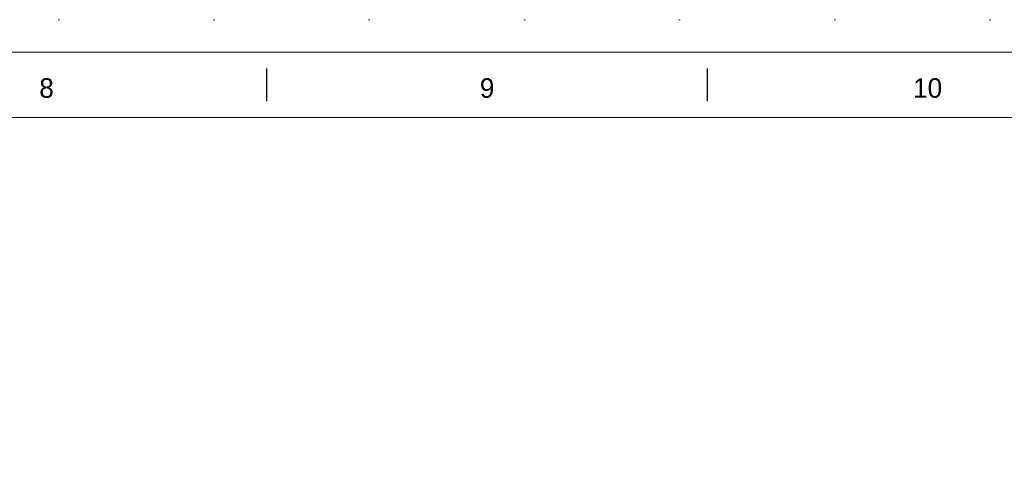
# Model space of a CAD drawing. Header units: millimetres. Extents: x 11264 to 19674, y -752784 to -746844.
# Tile 46 of 56: x 16441 to 17952, y -747526 to -746844. Entities that reach past the tile are written whole.
import ezdxf

# ---------------------------------------------------------------- set-up
doc = ezdxf.new("R2010")
doc.units = ezdxf.units.MM
doc.header["$MEASUREMENT"] = 0
doc.linetypes.add('DGN Style 1', pattern=[238.072395, 0.396127, -237.676268])
doc.styles.add('Style-ENGINEERING', font='ENGINEERING.shx')

# ---------------------------------------------------------------- blocks, each defined once
blk = doc.blocks.new('*U59')
for p, q in [((135.12, 284.53), (135.12, 289.53)), ((202.7, 284.53), (202.7, 289.53))]:
    blk.add_line(p, q)
at = {"color": 7, "linetype": 'Continuous', "lineweight": 0, "flags": 128}
blk.add_lwpolyline([(-415.55, 292.03), (415.45, 292.03), (415.45, -291.97), (-415.55, -291.97), (-415.55, 292.03)], close=True, dxfattribs=at)
at = {"color": 7, "linetype": 'Continuous', "lineweight": 13, "flags": 128}
blk.add_lwpolyline([(-405.55, 282.03), (405.45, 282.03), (405.45, -281.97), (-405.55, -281.97), (-405.55, 282.03)], close=True, dxfattribs=at)
at = {"char_height": 3, "attachment_point": 5, "line_spacing_factor": 1.2, "style": 'Style-ENGINEERING'}
for s, insert in [('8', (101.33, 286.53)), ('9', (168.91, 286.53)), ('10', (236.49, 286.53))]:
    blk.add_mtext(s, dxfattribs=dict(at, insert=insert))
blk = doc.blocks.new('*U58')
at = {"color": 7, "linetype": 'DGN Style 1', "lineweight": 0, "flags": 128}
blk.add_lwpolyline([(-4205.01, 2969.95), (4204.99, 2969.95), (4204.99, -2970.05), (-4205.01, -2970.05), (-4205.01, 2969.95)], close=True, dxfattribs=at)
at = {"xscale": 9.999999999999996, "yscale": 9.999999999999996, "zscale": 9.999999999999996}
blk.add_blockref('*U59', (0.46, -0.35), dxfattribs=at)

msp = doc.modelspace()

# ---------------------------------------------------------------- block references
at = {"color": 7, "linetype": 'DGN Style 1', "lineweight": 0}
msp.add_blockref('*U58', (15468.65, -749814.35), dxfattribs=at)

doc.saveas('drawing.dxf')
